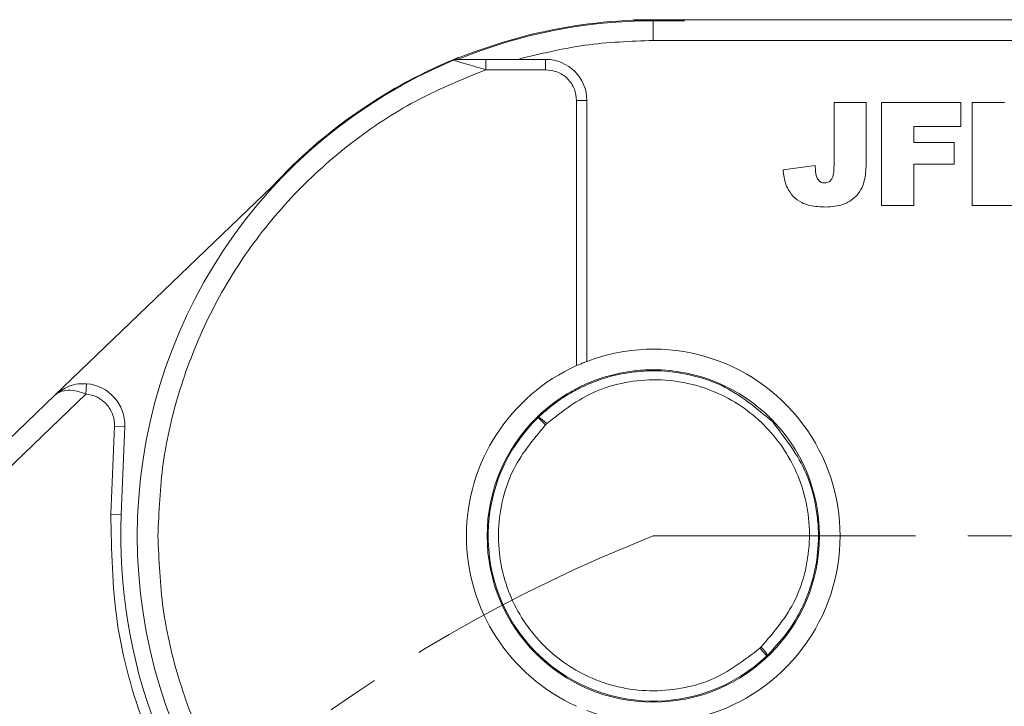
# Model space of a CAD drawing. Header units: millimetres. Extents: x 8853 to 11418, y 45 to 1005.
# Tile 27 of 256: x 9287 to 9335, y 585 to 618. Entities that reach past the tile are written whole.
import ezdxf

# ---------------------------------------------------------------- set-up
doc = ezdxf.new("R2010")
doc.units = ezdxf.units.MM
doc.linetypes.add('CENTERX2', pattern=[20.32, 12.7, -2.54, 2.54, -2.54])

msp = doc.modelspace()

# ---------------------------------------------------------------- linework, layer by layer
at = {"color": 7, "linetype": 'Continuous', "lineweight": 15}
for p, q in [((9357.731, 618.228), (9317.917, 618.228)), ((9317.917, 617.228), (9317.917, 618.182)), ((9319.433, 618.182), (9317.917, 618.182)), ((9317.917, 617.228), (9358.849, 617.228)), ((9309.805, 616.315), (9309.805, 615.815)), ((9311.362, 616.315), (9309.805, 616.315)), ((9312.699, 616.315), (9311.362, 616.315)), ((9312.699, 616.315), (9312.699, 615.815)), ((9309.805, 615.815), (9312.699, 615.815)), ((9314.199, 614.315), (9314.199, 601.479)), ((9314.699, 614.315), (9314.199, 614.315)), ((9314.699, 614.315), (9314.699, 601.687)), ((9326.674, 611.168), (9326.674, 614.228)), ((9326.674, 614.228), (9328.232, 614.228)), ((9328.232, 614.228), (9328.232, 611.522)), ((9328.981, 609.228), (9328.981, 614.228)), ((9328.981, 614.228), (9332.812, 614.228)), ((9332.812, 614.228), (9332.812, 613.059)), ((9333.367, 609.228), (9333.367, 614.228)), ((9333.367, 614.228), (9334.925, 614.228)), ((9332.812, 613.059), (9330.54, 613.059)), ((9330.54, 613.059), (9330.54, 612.28)), ((9330.54, 612.28), (9332.488, 612.28)), ((9332.488, 612.28), (9332.488, 611.241)), ((9325.765, 611.176), (9324.206, 610.968)), ((9332.488, 611.241), (9330.54, 611.241)), ((9330.54, 611.241), (9330.54, 609.228)), ((9299.473, 610.177), (9288.926, 600.047)), ((9330.54, 609.228), (9328.981, 609.228)), ((9337.328, 609.228), (9333.367, 609.228)), ((9290.425, 600.101), (9290.463, 600.599)), ((9260.903, 571.747), (9290.425, 600.101)), ((9288.926, 600.047), (9260.21, 572.469)), ((9312.688, 598.605), (9312.339, 598.963)), ((9312.688, 598.605), (9312.754, 598.669)), ((9291.638, 594.29), (9291.81, 598.544)), ((9291.81, 598.544), (9292.31, 598.524)), ((9292.138, 594.27), (9292.31, 598.524)), ((9291.638, 594.29), (9292.138, 594.27)), ((9323.144, 587.85), (9323.078, 587.786)), ((9323.422, 587.423), (9323.078, 587.786))]:
    msp.add_line(p, q, dxfattribs=at)
at = {"color": 1, "linetype": 'CENTERX2', "lineweight": 13}
msp.add_line((9317.917, 593.228), (9546.07, 593.228), dxfattribs=at)
at = {"color": 7, "linetype": 'Continuous', "lineweight": 15, "flags": 128}
msp.add_lwpolyline([(9316.965, 618.224), (9318.387, 618.236), (9318.711, 618.228)], dxfattribs=at)
at = {"color": 7, "linetype": 'Continuous', "lineweight": 15}
msp.add_circle((9317.917, 593.228), 8.05, dxfattribs=at)
for centre, radius, start, end in [((9317.917, 593.228), 25, 86.5214, 112.7879), ((9317.917, 593.228), 24.954, 90, 112.2999), ((9317.883, 593.195), 25.046, 112.0169, 137.3109), ((9308.427, 615.815), 0.5, 90, 112.7879), ((9312.699, 614.315), 2, 0, 90), ((9317.917, 593.228), 25, 112.7879, 247.2121), ((9317.917, 593.228), 9.05, 249.1769, 110.8231), ((9317.917, 593.228), 9.05, 114.2509, 245.7491), ((9290.311, 598.605), 2, 357.6853, 85.653), ((9317.917, 593.228), 8, 134.1977, 313.4877), ((9317.917, 593.228), 25.8, 177.6853, 270.0001)]:
    msp.add_arc(centre, radius, start, end, dxfattribs=at)
at = {"color": 1, "linetype": 'CENTERX2', "lineweight": 13}
msp.add_arc((9345.38, 523.672), 74.781, 111.54621, 243.82451, dxfattribs=at)
at = {"color": 7, "linetype": 'Continuous', "lineweight": 15}
for points in [[(9317.917, 617.228), (9316.808, 617.189), (9314.592, 617.112), (9312.439, 616.581), (9311.362, 616.315)], [(9291.393, 599.644), (9291.253, 599.765), (9290.972, 600.006), (9290.607, 600.069), (9290.425, 600.101)]]:
    msp.add_open_spline(points, degree=3, dxfattribs=at)
for points, knots in [([(9309.805, 616.315), (9309.545, 616.315), (9309.155, 616.315), (9308.719, 616.315), (9308.524, 616.315), (9308.453, 616.315), (9308.43, 616.315), (9308.428, 616.315), (9308.427, 616.315)], [0, 0, 0, 0, 0.4984247, 0.7487035, 0.8735736, 0.9410797, 0.9710061, 1, 1, 1, 1]), ([(9308.419, 616.221), (9308.365, 616.237), (9308.262, 616.268), (9308.243, 616.274), (9308.234, 616.276)], [0, 0, 0, 0, 0.522804, 1, 1, 1, 1]), ([(9309.805, 615.815), (9309.636, 615.864), (9309.299, 615.961), (9308.89, 616.081), (9308.595, 616.169), (9308.475, 616.204), (9308.419, 616.221)], [0, 0, 0, 0, 0.333317, 0.665606, 0.843893, 1, 1, 1, 1]), ([(9293.917, 593.228), (9293.967, 594.403), (9294.069, 596.796), (9294.907, 600.357), (9296.276, 603.834), (9298.205, 607.093), (9300.62, 610.01), (9303.43, 612.474), (9306.498, 614.466), (9308.716, 615.371), (9309.805, 615.815)], [0, 0, 0, 0, 0.119843, 0.244, 0.371208, 0.5, 0.628792, 0.756, 0.880157, 1, 1, 1, 1]), ([(9312.699, 615.815), (9312.888, 615.795), (9313.179, 615.764), (9313.529, 615.577), (9313.767, 615.384), (9313.961, 615.145), (9314.148, 614.795), (9314.179, 614.504), (9314.199, 614.315)], [0, 0, 0, 0, 0.239443, 0.369607, 0.5, 0.630164, 0.760557, 1, 1, 1, 1]), ([(9325.986, 610.399), (9325.94, 610.449), (9325.848, 610.55), (9325.79, 610.753), (9325.77, 610.962), (9325.766, 611.104), (9325.765, 611.176)], [0, 0, 0, 0, 0.243238, 0.486568, 0.742114, 1, 1, 1, 1]), ([(9326.674, 611.168), (9326.67, 611.034), (9326.665, 610.837), (9326.607, 610.596), (9326.532, 610.463), (9326.434, 610.378), (9326.325, 610.338), (9326.251, 610.333), (9326.216, 610.332)], [0, 0, 0, 0, 0.372716, 0.548628, 0.683692, 0.793503, 0.903383, 1, 1, 1, 1]), ([(9328.232, 611.522), (9328.23, 611.388), (9328.225, 610.995), (9328.174, 610.434), (9327.942, 609.881), (9327.576, 609.519), (9327.028, 609.211), (9326.569, 609.181), (9326.292, 609.163)], [0, 0, 0, 0, 0.1136198, 0.3358942, 0.4750673, 0.6142166, 0.7674037, 1, 1, 1, 1]), ([(9326.292, 609.163), (9326.159, 609.166), (9325.757, 609.175), (9325.179, 609.289), (9324.677, 609.655), (9324.355, 610.142), (9324.238, 610.606), (9324.212, 610.904), (9324.206, 610.968)], [0, 0, 0, 0, 0.128183, 0.387536, 0.549691, 0.711944, 0.938522, 1, 1, 1, 1]), ([(9326.216, 610.332), (9326.187, 610.333), (9326.136, 610.335), (9326.061, 610.353), (9326.014, 610.378), (9325.99, 610.396), (9325.986, 610.399)], [0, 0, 0, 0, 0.364246, 0.622323, 0.945339, 1, 1, 1, 1]), ([(9314.199, 601.479), (9314.259, 601.505), (9314.378, 601.558), (9314.537, 601.623), (9314.649, 601.667), (9314.695, 601.685), (9314.698, 601.686), (9314.699, 601.687)], [0, 0, 0, 0, 0.238951, 0.478398, 0.703727, 0.911587, 1, 1, 1, 1]), ([(9312.339, 598.963), (9312.574, 599.176), (9313.011, 599.574), (9313.693, 600.035), (9314.298, 600.372), (9315.201, 600.784), (9316.197, 601.076), (9317.282, 601.215), (9318.359, 601.248), (9319.699, 601.08), (9321.716, 600.426), (9322.909, 599.423), (9323.686, 598.769)], [0, 0, 0, 0, 0.0760313, 0.1417137, 0.1970434, 0.2420173, 0.3795564, 0.4431329, 0.5031895, 0.6360394, 0.762674, 1, 1, 1, 1]), ([(9288.926, 600.047), (9289.142, 600.212), (9289.476, 600.467), (9290.035, 600.605), (9290.33, 600.601), (9290.463, 600.599)], [0, 0, 0, 0, 0.498405, 0.772925, 1, 1, 1, 1]), ([(9312.754, 598.669), (9313.503, 599.256), (9314.653, 600.159), (9316.567, 600.706), (9318.108, 600.845), (9319.651, 600.657), (9321.522, 600.027), (9323.524, 598.613), (9324.856, 596.555), (9325.41, 594.66), (9325.536, 593.112), (9325.334, 591.577), (9324.71, 589.687), (9323.762, 588.574), (9323.144, 587.85)], [0, 0, 0, 0, 0.120645, 0.185436, 0.251402, 0.317135, 0.381281, 0.5, 0.618719, 0.682865, 0.748598, 0.814564, 0.879355, 1, 1, 1, 1]), ([(9290.425, 600.101), (9290.282, 600.151), (9289.979, 600.259), (9289.552, 600.301), (9289.182, 600.239), (9289.011, 600.112), (9288.926, 600.047)], [0, 0, 0, 0, 0.234359, 0.498216, 0.748481, 1, 1, 1, 1]), ([(9291.81, 598.544), (9291.808, 598.645), (9291.805, 598.847), (9291.722, 599.14), (9291.59, 599.414), (9291.459, 599.567), (9291.393, 599.644)], [0, 0, 0, 0, 0.249887, 0.499995, 0.749887, 1, 1, 1, 1]), ([(9312.339, 598.963), (9312.347, 598.966), (9312.361, 598.972), (9312.41, 598.954), (9312.475, 598.915), (9312.551, 598.857), (9312.64, 598.781), (9312.709, 598.713), (9312.754, 598.669)], [0, 0, 0, 0, 0.158364, 0.294648, 0.500171, 0.631321, 0.75836, 1, 1, 1, 1]), ([(9323.686, 598.769), (9324.309, 597.966), (9325.263, 596.734), (9325.756, 594.965), (9325.905, 593.883), (9325.936, 592.805), (9325.817, 591.82), (9325.593, 590.954), (9325.411, 590.407), (9325.097, 589.662), (9324.514, 588.597), (9323.825, 587.857), (9323.422, 587.423)], [0, 0, 0, 0, 0.237329, 0.363961, 0.429693, 0.497, 0.620486, 0.664841, 0.710767, 0.758264, 0.858492, 1, 1, 1, 1]), ([(9323.078, 587.786), (9322.328, 587.211), (9321.173, 586.327), (9319.271, 585.803), (9317.741, 585.676), (9316.214, 585.871), (9314.359, 586.503), (9312.378, 587.908), (9311.054, 589.945), (9310.497, 591.823), (9310.364, 593.358), (9310.552, 594.881), (9311.154, 596.761), (9312.083, 597.878), (9312.688, 598.605)], [0, 0, 0, 0, 0.119771, 0.184208, 0.25, 0.315792, 0.380229, 0.5, 0.619771, 0.684208, 0.75, 0.815792, 0.880229, 1, 1, 1, 1]), ([(9317.917, 566.928), (9316.169, 567.029), (9312.638, 567.233), (9307.536, 568.878), (9302.859, 571.444), (9298.823, 574.89), (9295.543, 579.062), (9293.167, 583.839), (9291.73, 589.003), (9291.668, 592.54), (9291.638, 594.29)], [0, 0, 0, 0, 0.123724, 0.25, 0.376276, 0.5, 0.623724, 0.75, 0.876276, 1, 1, 1, 1]), ([(9309.805, 570.64), (9308.716, 571.084), (9306.498, 571.989), (9303.43, 573.982), (9300.62, 576.445), (9298.205, 579.363), (9296.276, 582.621), (9294.907, 586.098), (9294.069, 589.659), (9293.967, 592.052), (9293.917, 593.228)], [0, 0, 0, 0, 0.1198431, 0.2439998, 0.3712085, 0.5, 0.6287915, 0.7560002, 0.8801569, 1, 1, 1, 1]), ([(9323.144, 587.85), (9323.187, 587.803), (9323.253, 587.731), (9323.324, 587.639), (9323.38, 587.561), (9323.416, 587.494), (9323.432, 587.445), (9323.426, 587.431), (9323.422, 587.423)], [0, 0, 0, 0, 0.24166, 0.368694, 0.499829, 0.705384, 0.84166, 1, 1, 1, 1])]:
    msp.add_open_spline(points, degree=3, knots=knots, dxfattribs=at)

doc.saveas('drawing.dxf')
